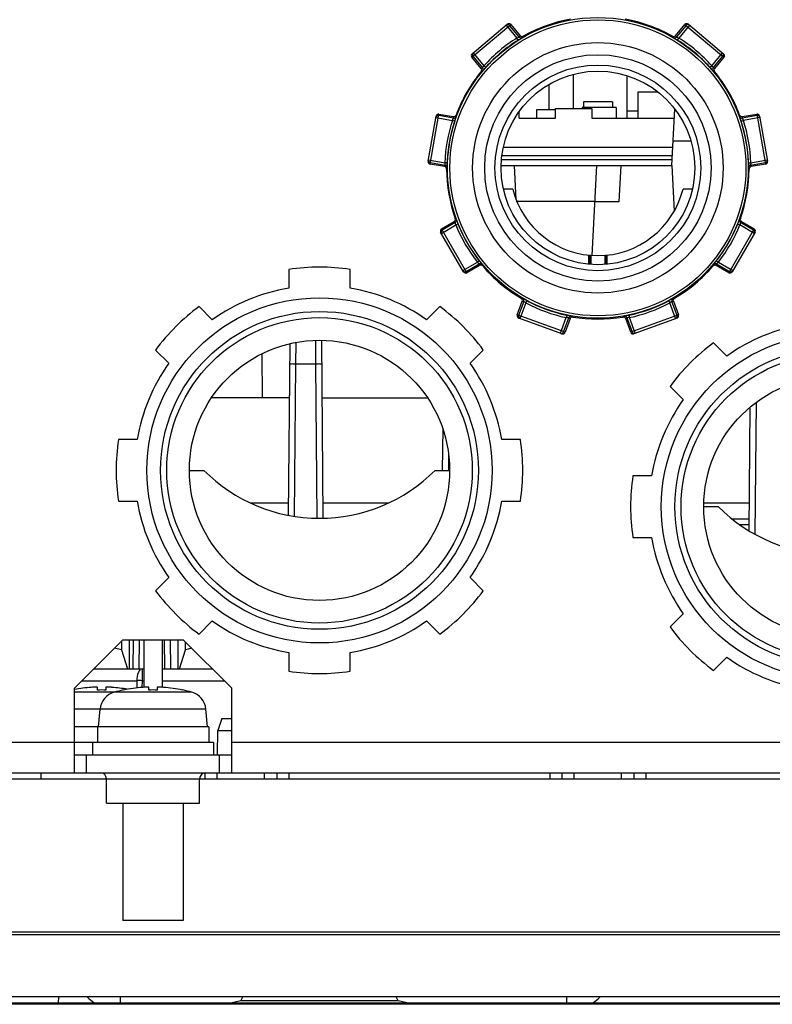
# Model space of a CAD drawing. Header units: millimetres. Extents: x 0 to 1200, y 0 to 1150.
# Tile 7 of 80: x 412 to 474, y 154 to 235. Entities that reach past the tile are written whole.
import ezdxf

# ---------------------------------------------------------------- set-up
doc = ezdxf.new("R2010")
doc.units = ezdxf.units.MM
doc.header["$LTSCALE"] = 74.962963
doc.layers.get('0').update_dxf_attribs({"linetype": 'CONTINUOUS'})
doc.layers.add('00_COMPONENTS', color=7, linetype='CONTINUOUS')

msp = doc.modelspace()

# ---------------------------------------------------------------- linework, layer by layer
at = {"color": 7, "linetype": 'CONTINUOUS'}
for p, q in [((462.944, 227.366), (462.044, 227.366)), ((465.744, 222.866), (465.989, 227.534)), ((465.786, 223.666), (451.709, 223.666)), ((451.649, 222.866), (465.744, 222.866)), ((452.892, 220.03), (452.744, 222.866)), ((459.544, 222.866), (459.154, 215.435)), ((465.744, 222.866), (465.942, 219.08)), ((461.384, 219.866), (459.387, 219.866)), ((436.802, 208.413), (436.931, 193.711)), ((434.183, 208.129), (434.059, 193.958)), ((431.878, 207.302), (431.904, 203.666)), ((434.144, 203.666), (427.726, 203.666)), ((436.844, 203.666), (445.562, 203.666)), ((472.148, 192.665), (472.237, 202.902)), ((446.822, 201.122), (446.792, 197.666)), ((434.068, 194.966), (430.956, 194.966)), ((442.332, 194.966), (436.92, 194.966)), ((472.168, 194.966), (468.399, 194.966)), ((421.248, 181.266), (421.269, 183.666)), ((423.644, 183.666), (423.644, 179.731)), ((424.318, 183.666), (424.339, 181.266)), ((417.994, 181.266), (422.144, 181.266)), ((423.644, 181.266), (427.794, 181.266)), ((418.294, 179.508), (418.294, 179.731)), ((418.994, 179.731), (418.994, 179.508)), ((420.444, 179.508), (420.444, 179.513)), ((422.544, 179.508), (422.544, 179.731)), ((423.244, 179.731), (423.244, 179.508)), ((425.344, 179.513), (425.344, 179.508)), ((418.394, 176.466), (418.522, 177.927)), ((427.394, 176.466), (427.266, 177.927)), ((428.566, 177.166), (428.249, 176.166)), ((428.566, 177.166), (429.394, 177.166)), ((427.494, 176.466), (416.394, 176.466)), ((418.294, 176.466), (418.294, 175.166)), ((427.494, 176.466), (427.494, 175.166)), ((428.214, 174.169), (428.249, 176.166)), ((428.249, 176.166), (429.394, 176.166)), ((427.894, 175.166), (416.394, 175.166)), ((417.894, 175.166), (417.894, 174.166)), ((427.894, 175.166), (427.894, 174.166)), ((428.179, 172.166), (428.188, 172.669)), ((432.109, 172.166), (432.1, 172.666)), ((457.679, 172.166), (457.687, 172.663)), ((461.609, 172.166), (461.6, 172.663)), ((410.469, 172.166), (419.044, 172.166)), ((426.744, 172.166), (497.644, 172.166)), ((420.394, 170.166), (420.394, 160.466)), ((425.394, 170.166), (425.394, 160.466)), ((425.394, 160.466), (420.394, 160.466)), ((379.144, 159.533), (494.144, 159.533)), ((489.144, 159.271), (384.144, 159.271)), ((485.812, 154.166), (385.1, 154.166)), ((415.096, 153.666), (415.1, 154.166))]:
    msp.add_line(p, q, dxfattribs=at)
at = {"color": 9, "linetype": 'CONTINUOUS'}
for p, q in [((467.332, 224.868), (465.849, 224.868)), ((451.676, 223.36), (465.77, 223.36)), ((461.541, 222.866), (461.384, 219.866)), ((452.898, 219.918), (459.389, 219.918)), ((436.304, 208.411), (436.32, 206.453)), ((434.682, 208.235), (434.668, 206.453)), ((434.668, 206.453), (434.558, 193.866)), ((436.32, 206.453), (434.668, 206.453)), ((436.32, 206.453), (436.431, 193.709)), ((472.645, 192.378), (472.741, 203.299)), ((447.303, 199.043), (447.291, 197.666)), ((421.748, 181.266), (421.769, 183.666)), ((423.818, 183.666), (423.839, 181.266)), ((421.982, 181.266), (421.982, 180.283)), ((417.011, 180.283), (421.554, 180.283)), ((421.554, 180.283), (421.551, 179.685)), ((421.982, 180.283), (421.98, 179.731)), ((421.982, 180.283), (422.144, 180.283)), ((423.644, 180.283), (428.776, 180.283)), ((426.1, 179.33), (416.394, 179.33)), ((427.266, 177.927), (416.394, 177.927)), ((413.644, 172.166), (413.644, 172.666)), ((427.167, 172.666), (427.167, 172.166)), ((433.12, 172.666), (433.12, 172.166)), ((434.112, 172.666), (434.112, 172.166)), ((455.675, 172.666), (455.675, 172.166)), ((456.667, 172.666), (456.667, 172.166)), ((462.62, 172.666), (462.62, 172.166)), ((463.612, 172.666), (463.612, 172.166)), ((420.197, 153.666), (420.197, 154.166)), ((457.091, 153.666), (457.091, 154.166))]:
    msp.add_line(p, q, dxfattribs=at)
at = {"color": 3, "linetype": 'CONTINUOUS'}
msp.add_line((422.144, 183.666), (422.144, 179.731), dxfattribs=at)
at = {"color": 9, "linetype": 'CONTINUOUS'}
msp.add_arc((421.768, 128.491), 51.793, 89.76341, 90.23659, dxfattribs=at)
at = {"color": 7, "linetype": 'CONTINUOUS'}
for centre, radius, start, end in [((418.644, 167.766), 11.995, 94.06358, 100.81112), ((418.644, 167.766), 11.747, 88.29266, 91.70734), ((420.116, 177.788), 1.6, 105.49397, 175), ((418.995, 172.713), 7.035, 85.93647, 86.23658), ((418.644, 167.766), 11.995, 79.7972, 85.93642), ((422.894, 167.766), 12, 101.78072, 105.49397), ((422.894, 167.766), 11.995, 94.06358, 101.78581), ((422.894, 167.766), 11.747, 88.29266, 91.70734), ((423.245, 172.713), 7.035, 85.93647, 86.23658), ((422.894, 167.766), 11.995, 78.21419, 85.93642), ((422.894, 167.766), 12, 74.50603, 78.21928), ((425.672, 177.788), 1.6, 5, 74.50603), ((419.697, 156.166), 3, 221.91763, 236.62436), ((457.591, 156.166), 3, 303.37623, 318.08282)]:
    msp.add_arc(centre, radius, start, end, dxfattribs=at)
at = {"color": 9, "linetype": 'CONTINUOUS'}
for points, knots in [([(434.668, 206.453), (434.604, 206.454), (434.49, 206.451), (434.323, 206.462), (434.247, 206.438), (434.168, 206.462), (434.168, 206.449)], [0, 0, 0, 0, 0.38205, 0.706956, 0.923447, 1, 1, 1, 1]), ([(436.82, 206.449), (436.819, 206.462), (436.741, 206.438), (436.665, 206.462), (436.497, 206.451), (436.383, 206.454), (436.32, 206.453)], [0, 0, 0, 0, 0.076553, 0.293044, 0.61795, 1, 1, 1, 1]), ([(421.982, 181.266), (421.843, 181.266), (421.581, 180.87), (421.556, 180.519), (421.554, 180.283)], [0, 0, 0, 0, 0.36967, 1, 1, 1, 1])]:
    msp.add_open_spline(points, degree=3, knots=knots, dxfattribs=at)
at = {"color": 7, "linetype": 'CONTINUOUS'}
for points, knots in [([(418.294, 179.731), (418.294, 179.734), (418.276, 179.739), (418.252, 179.742), (418.204, 179.745), (418.143, 179.746), (418.068, 179.745), (417.95, 179.741), (417.858, 179.735), (417.794, 179.731)], [0, 0, 0, 0, 0.022766, 0.080073, 0.17217, 0.29595, 0.446791, 0.618918, 1, 1, 1, 1]), ([(418.995, 179.733), (418.995, 179.733), (418.994, 179.732), (418.994, 179.731), (418.994, 179.731)], [0, 0, 0, 0, 0.546702, 1, 1, 1, 1]), ([(419.457, 179.733), (419.4, 179.737), (419.317, 179.741), (419.212, 179.745), (419.144, 179.746), (419.088, 179.745), (419.044, 179.743), (419.015, 179.739), (418.999, 179.737), (418.995, 179.733)], [0, 0, 0, 0, 0.370383, 0.537061, 0.684243, 0.807309, 0.902475, 0.967019, 1, 1, 1, 1]), ([(422.544, 179.731), (422.544, 179.734), (422.526, 179.739), (422.502, 179.742), (422.454, 179.745), (422.393, 179.746), (422.318, 179.745), (422.2, 179.741), (422.108, 179.735), (422.044, 179.731)], [0, 0, 0, 0, 0.022766, 0.080073, 0.17217, 0.29595, 0.446791, 0.618918, 1, 1, 1, 1]), ([(423.245, 179.733), (423.245, 179.733), (423.244, 179.732), (423.244, 179.731), (423.244, 179.731)], [0, 0, 0, 0, 0.546702, 1, 1, 1, 1]), ([(423.707, 179.733), (423.65, 179.737), (423.567, 179.741), (423.462, 179.745), (423.394, 179.746), (423.338, 179.745), (423.294, 179.743), (423.265, 179.739), (423.249, 179.737), (423.245, 179.733)], [0, 0, 0, 0, 0.370383, 0.537061, 0.684243, 0.807309, 0.902475, 0.967019, 1, 1, 1, 1])]:
    msp.add_open_spline(points, degree=3, knots=knots, dxfattribs=at)
at = {"layer": '00_COMPONENTS', "color": 9, "linetype": 'CONTINUOUS'}
for p, q in [((449.229, 231.811), (452.446, 234.511)), ((452.071, 234.457), (452.959, 233.398)), ((453.148, 233.483), (452.352, 234.432)), ((466.935, 234.432), (466.14, 233.483)), ((467.217, 234.457), (466.329, 233.398)), ((466.841, 234.511), (470.059, 231.811)), ((453.064, 233.229), (452.959, 233.398)), ((466.223, 233.229), (466.329, 233.398)), ((449.347, 232.171), (450.235, 231.113)), ((469.052, 231.113), (469.94, 232.171)), ((449.323, 231.89), (450.119, 230.941)), ((469.169, 230.941), (469.965, 231.89)), ((450.384, 230.98), (450.235, 231.113)), ((468.904, 230.98), (469.052, 231.113)), ((445.787, 222.977), (446.517, 227.113)), ((472.771, 227.113), (473.5, 222.977)), ((446.264, 226.83), (447.624, 226.59)), ((447.714, 226.777), (446.495, 226.992)), ((447.814, 226.528), (447.624, 226.59)), ((471.474, 226.528), (471.664, 226.59)), ((472.792, 226.992), (471.573, 226.777)), ((473.024, 226.83), (471.664, 226.59)), ((445.646, 223.329), (447.007, 223.089)), ((445.809, 223.098), (447.028, 222.883)), ((447.207, 223.082), (447.007, 223.089)), ((472.081, 223.082), (472.281, 223.089)), ((472.26, 222.883), (473.479, 223.098)), ((472.281, 223.089), (473.641, 223.329)), ((447.863, 218.147), (446.791, 217.528)), ((472.497, 217.528), (471.425, 218.147)), ((446.717, 217.255), (447.914, 217.946)), ((448.829, 213.997), (446.729, 217.635)), ((448.099, 218.021), (447.914, 217.946)), ((472.558, 217.635), (470.458, 213.997)), ((471.189, 218.021), (471.374, 217.946)), ((472.57, 217.255), (471.374, 217.946)), ((448.495, 214.176), (449.691, 214.867)), ((449.849, 214.991), (449.691, 214.867)), ((459.005, 215.444), (459.005, 214.694)), ((460.283, 215.444), (460.283, 214.694)), ((469.439, 214.991), (469.597, 214.867)), ((469.597, 214.867), (470.793, 214.176)), ((448.768, 214.103), (449.84, 214.722)), ((469.448, 214.722), (470.52, 214.103)), ((453.523, 211.632), (453.1, 210.468)), ((453.786, 211.687), (453.692, 211.51)), ((465.502, 211.687), (465.596, 211.51)), ((466.188, 210.468), (465.764, 211.632)), ((453.692, 211.51), (453.288, 210.4)), ((466.068, 210.212), (465.596, 211.51)), ((456.932, 209.074), (452.985, 210.51)), ((453.219, 210.212), (453.288, 210.4)), ((456.56, 208.996), (457.033, 210.294)), ((456.816, 209.116), (457.24, 210.279)), ((457.074, 210.49), (457.033, 210.294)), ((462.048, 210.279), (462.471, 209.116)), ((462.214, 210.49), (462.255, 210.294)), ((462.728, 208.996), (462.255, 210.294)), ((466.303, 210.51), (462.356, 209.074)), ((472.152, 193.166), (471.382, 193.166)), ((416.394, 175.166), (373.519, 175.166)), ((499.769, 175.166), (429.394, 175.166)), ((417.394, 172.666), (417.394, 174.166)), ((428.394, 172.666), (428.394, 174.166)), ((419.044, 172.166), (426.744, 172.166))]:
    msp.add_line(p, q, dxfattribs=at)
at = {"layer": '00_COMPONENTS', "color": 7, "linetype": 'CONTINUOUS'}
for p, q in [((449.254, 232.093), (452.164, 234.535)), ((452.446, 234.511), (453.224, 233.584)), ((466.064, 233.584), (466.841, 234.511)), ((467.123, 234.535), (470.034, 232.093)), ((450.007, 230.884), (449.229, 231.811)), ((470.059, 231.811), (469.281, 230.884)), ((457.594, 230.398), (457.594, 227.566)), ((455.594, 229.563), (455.594, 227.466)), ((462.044, 230.296), (462.044, 226.766)), ((460.844, 228.116), (458.444, 228.116)), ((458.444, 228.116), (458.444, 227.666)), ((460.844, 228.116), (460.844, 227.666)), ((446.517, 227.113), (447.708, 226.903)), ((453.144, 226.766), (453.144, 227.328)), ((456.144, 227.466), (454.569, 227.466)), ((454.569, 227.466), (454.569, 226.766)), ((456.144, 227.566), (459.144, 227.566)), ((456.144, 226.766), (456.144, 227.566)), ((461.144, 227.666), (458.344, 227.666)), ((458.344, 227.666), (458.344, 227.566)), ((459.144, 227.566), (459.144, 226.766)), ((461.144, 227.666), (461.144, 226.766)), ((471.579, 226.903), (472.771, 227.113)), ((445.625, 223.209), (446.285, 226.951)), ((453.144, 226.766), (456.144, 226.766)), ((459.144, 226.766), (465.948, 226.766)), ((473.003, 226.951), (473.663, 223.209)), ((451.827, 224.366), (465.822, 224.366)), ((446.979, 222.767), (445.787, 222.977)), ((473.5, 222.977), (472.309, 222.767)), ((452.608, 220.916), (451.838, 220.916)), ((467.45, 220.916), (466.679, 220.916)), ((446.729, 217.635), (447.777, 218.24)), ((471.51, 218.24), (472.558, 217.635)), ((448.556, 214.071), (446.656, 217.361)), ((472.632, 217.361), (470.732, 214.071)), ((458.888, 214.702), (458.888, 215.455)), ((458.988, 215.446), (458.988, 214.696)), ((459.058, 215.44), (459.058, 214.687)), ((460.23, 215.44), (460.23, 214.687)), ((460.3, 215.446), (460.3, 214.696)), ((460.4, 214.702), (460.4, 215.455)), ((434.104, 214.268), (434.104, 212.725)), ((439.184, 212.725), (439.184, 214.268)), ((449.877, 214.602), (448.829, 213.997)), ((470.458, 213.997), (469.41, 214.602)), ((452.985, 210.51), (453.399, 211.647)), ((465.889, 211.647), (466.303, 210.51)), ((427.792, 210.11), (426.7, 211.202)), ((446.588, 211.202), (445.496, 210.11)), ((456.675, 208.954), (453.105, 210.254)), ((457.345, 210.211), (456.932, 209.074)), ((462.356, 209.074), (461.942, 210.211)), ((466.183, 210.254), (462.613, 208.954)), ((423.108, 207.61), (424.199, 206.518)), ((449.088, 206.518), (450.18, 207.61)), ((470.292, 207.11), (469.2, 208.202)), ((465.608, 204.61), (466.699, 203.518)), ((421.585, 200.206), (420.041, 200.206)), ((453.246, 200.206), (451.703, 200.206)), ((425.896, 197.666), (427.095, 197.666)), ((446.193, 197.666), (447.392, 197.666)), ((464.085, 197.206), (462.541, 197.206)), ((420.041, 195.126), (421.585, 195.126)), ((451.703, 195.126), (453.246, 195.126)), ((468.396, 194.666), (469.595, 194.666)), ((470.713, 193.666), (472.157, 193.666)), ((462.541, 192.126), (464.085, 192.126)), ((424.199, 188.814), (423.108, 187.722)), ((450.18, 187.722), (449.088, 188.814)), ((466.699, 185.814), (465.608, 184.722)), ((426.7, 184.13), (427.792, 185.221)), ((445.496, 185.221), (446.588, 184.13)), ((420.29, 183.562), (420.29, 182.837)), ((420.914, 183.666), (420.914, 181.266)), ((424.954, 183.666), (424.954, 181.266)), ((425.578, 182.837), (425.578, 183.482)), ((420.29, 182.837), (419.699, 182.971)), ((420.29, 182.837), (420.788, 181.266)), ((425.08, 181.266), (425.578, 182.837)), ((426.093, 182.967), (425.578, 182.837)), ((434.104, 182.607), (434.104, 181.063)), ((439.184, 181.063), (439.184, 182.607)), ((469.2, 181.13), (470.292, 182.221)), ((416.394, 174.166), (429.394, 174.166)), ((430.143, 153.809), (429.425, 153.666)), ((430.143, 153.809), (430.32, 154.166)), ((443.145, 153.809), (430.143, 153.809)), ((443.145, 153.809), (442.968, 154.166)), ((443.863, 153.666), (443.145, 153.809)), ((387.911, 153.666), (485.377, 153.666)), ((485.247, 153.535), (388.04, 153.535))]:
    msp.add_line(p, q, dxfattribs=at)
at = {"layer": '00_COMPONENTS', "color": 6, "linetype": 'CONTINUOUS'}
for p, q in [((464.636, 228.916), (462.944, 228.916)), ((462.944, 228.916), (462.944, 226.766))]:
    msp.add_line(p, q, dxfattribs=at)
at = {"layer": '00_COMPONENTS', "color": 3, "linetype": 'CONTINUOUS'}
for p, q in [((416.394, 179.666), (420.394, 183.666)), ((420.394, 183.666), (425.394, 183.666)), ((425.394, 183.666), (429.394, 179.666)), ((416.394, 172.666), (416.394, 179.666)), ((429.394, 172.666), (429.394, 179.666)), ((364.144, 172.666), (509.144, 172.666)), ((419.044, 170.166), (419.044, 172.166)), ((426.744, 170.166), (426.744, 172.166)), ((419.044, 170.166), (426.744, 170.166))]:
    msp.add_line(p, q, dxfattribs=at)
at = {"layer": '00_COMPONENTS', "color": 9, "linetype": 'CONTINUOUS'}
for radius in [12.43, 12.23, 8.5]:
    msp.add_circle((459.644, 222.666), radius, dxfattribs=at)
at = {"layer": '00_COMPONENTS', "color": 7, "linetype": 'CONTINUOUS'}
for centre, radius in [((459.644, 222.666), 10.35), ((459.644, 222.666), 9.35), ((459.644, 222.666), 8), ((436.644, 197.666), 14.262), ((436.644, 197.666), 13.132), ((436.644, 197.666), 12.624), ((436.644, 197.666), 10.751), ((479.144, 194.666), 14.262), ((479.144, 194.666), 13.132), ((479.144, 194.666), 12.624), ((479.144, 194.666), 10.751)]:
    msp.add_circle(centre, radius, dxfattribs=at)
at = {"layer": '00_COMPONENTS', "color": 9, "linetype": 'CONTINUOUS'}
for centre, radius, start, end in [((452.199, 234.303), 0.2, 39.99082, 92.28879), ((467.088, 234.303), 0.2, 50.02728, 140.02727), ((465.199, 224.407), 15.086, 142.53707, 143.01463), ((454.089, 224.407), 15.086, 36.98537, 37.46293), ((459.644, 222.666), 12.644, 121.9184, 138.0816), ((459.644, 222.666), 12.444, 121.9184, 138.0816), ((453.301, 233.612), 0.2, 220.01105, 300.02463), ((465.323, 224.567), 14.86, 142.86471, 143.34395), ((453.965, 224.567), 14.86, 36.65605, 37.13529), ((465.986, 233.612), 0.2, 239.97364, 319.98801), ((459.644, 222.666), 12.444, 41.9184, 58.0816), ((459.644, 222.666), 12.644, 41.9184, 58.0816), ((449.476, 232.018), 0.2, 130.02728, 220.02727), ((469.812, 232.018), 0.2, 319.97273, 49.97272), ((456.964, 217.498), 15.086, 116.98537, 117.46293), ((456.785, 217.403), 14.86, 116.65605, 117.13529), ((449.965, 230.813), 0.2, 319.97363, 39.988), ((469.322, 230.813), 0.2, 140.01105, 220.02463), ((462.324, 217.498), 15.086, 62.53707, 63.01463), ((462.502, 217.403), 14.86, 62.86471, 63.34395), ((446.459, 226.796), 0.199, 162.39436, 169.97486), ((446.461, 226.795), 0.2, 79.97532, 162.4444), ((459.644, 222.666), 12.644, 161.9184, 178.0816), ((459.644, 222.666), 12.444, 161.9184, 178.0816), ((462.78, 227.571), 15.086, 182.53707, 183.01463), ((447.749, 226.974), 0.2, 260.01105, 340.02463), ((462.772, 227.773), 14.86, 182.86471, 183.34395), ((456.516, 227.773), 14.86, 356.65605, 357.13529), ((471.539, 226.974), 0.2, 199.97364, 279.98801), ((459.644, 222.666), 12.444, 1.9184, 18.0816), ((456.508, 227.571), 15.086, 356.98537, 357.46293), ((459.644, 222.666), 12.644, 1.9184, 18.0816), ((472.827, 226.795), 0.2, 10.02728, 100.02727), ((445.843, 223.294), 0.2, 170.02728, 260.02727), ((473.444, 223.294), 0.2, 279.97532, 2.4444), ((473.446, 223.295), 0.199, 2.39436, 9.97486), ((460.913, 216.984), 15.086, 156.98537, 157.46293), ((446.993, 222.686), 0.2, 359.97364, 79.98801), ((460.837, 216.797), 14.86, 156.65605, 157.13529), ((472.295, 222.686), 0.2, 100.01105, 180.02463), ((458.451, 216.797), 14.86, 22.86471, 23.34395), ((458.375, 216.984), 15.086, 22.53707, 23.01463), ((458.893, 228.439), 15.086, 222.53707, 223.01463), ((447.763, 218.321), 0.2, 300.01105, 20.02463), ((458.758, 228.589), 14.86, 222.86471, 223.34395), ((471.525, 218.321), 0.2, 159.97364, 239.98801), ((460.53, 228.589), 14.86, 316.65605, 317.13529), ((460.394, 228.439), 15.086, 316.98537, 317.46293), ((446.89, 217.355), 0.2, 119.97273, 209.97272), ((459.644, 222.666), 12.644, 201.9184, 218.0816), ((459.644, 222.666), 12.444, 201.9184, 218.0816), ((459.644, 222.666), 12.444, 321.9184, 338.0816), ((459.644, 222.666), 12.644, 321.9184, 338.0816), ((472.397, 217.355), 0.2, 330.02728, 60.02727), ((448.668, 214.277), 0.2, 210.02728, 300.02727), ((449.94, 214.549), 0.2, 39.97364, 119.98801), ((464.268, 219.129), 15.086, 196.98537, 197.46293), ((464.33, 218.937), 14.86, 196.65605, 197.13529), ((454.958, 218.937), 14.86, 342.86471, 343.34395), ((469.348, 214.549), 0.2, 60.01105, 140.02463), ((455.02, 219.129), 15.086, 342.53707, 343.01463), ((470.62, 214.277), 0.2, 239.97273, 329.97272), ((455.158, 226.633), 14.86, 262.86471, 263.34395), ((455.358, 226.606), 15.086, 262.53707, 263.01463), ((453.335, 211.7), 0.2, 340.01105, 60.02463), ((459.644, 222.666), 12.444, 241.9184, 258.0816), ((459.644, 222.666), 12.444, 281.9184, 298.0816), ((465.952, 211.7), 0.2, 119.97364, 199.98801), ((463.93, 226.606), 15.086, 276.98537, 277.46293), ((464.13, 226.633), 14.86, 276.65605, 277.13529), ((459.644, 222.666), 12.644, 241.91819, 258.0816), ((459.644, 222.666), 12.644, 281.9184, 298.0816), ((453.288, 210.4), 0.2, 159.97273, 249.97272), ((457.428, 210.211), 0.2, 79.97364, 159.98801), ((465.459, 222.929), 15.086, 236.98537, 237.46293), ((465.631, 222.822), 14.86, 236.65605, 237.13529), ((453.657, 222.822), 14.86, 302.86471, 303.34395), ((461.86, 210.211), 0.2, 20.01105, 100.02463), ((453.828, 222.929), 15.086, 302.53707, 303.01463), ((466, 210.399), 0.199, 290.02514, 297.60564), ((466, 210.4), 0.2, 297.5556, 20.02468), ((456.628, 209.183), 0.199, 250.02514, 257.60564), ((456.628, 209.184), 0.2, 257.5556, 340.02468), ((462.659, 209.184), 0.2, 199.97273, 289.97272)]:
    msp.add_arc(centre, radius, start, end, dxfattribs=at)
at = {"layer": '00_COMPONENTS', "color": 7, "linetype": 'CONTINUOUS'}
for centre, radius, start, end in [((459.644, 222.666), 12.5, 100.43418, 119.56582), ((459.644, 222.666), 12.5, 60.43418, 79.56582), ((453.377, 233.712), 0.2, 220.01417, 299.58982), ((465.91, 233.712), 0.2, 240.41019, 319.98582), ((459.644, 222.666), 12.5, 140.43418, 159.56582), ((449.854, 230.755), 0.2, 320.41019, 39.98582), ((469.434, 230.755), 0.2, 140.01417, 219.58982), ((459.644, 222.666), 12.5, 20.43418, 39.56582), ((447.743, 227.1), 0.2, 260.01417, 339.58982), ((471.545, 227.1), 0.2, 200.4102, 279.98581), ((446.944, 222.57), 0.2, 0.41018, 79.98583), ((459.644, 222.666), 12.5, 180.43418, 199.56582), ((459.644, 222.666), 12.5, 340.43418, 359.56582), ((472.343, 222.57), 0.2, 100.01417, 179.58982), ((459.644, 222.666), 7.25, 193.96796, 346.03204), ((447.677, 218.413), 0.2, 300.01417, 19.58982), ((471.61, 218.413), 0.2, 160.4102, 239.98582), ((436.644, 197.666), 16.796, 81.30186, 98.69814), ((449.977, 214.429), 0.2, 40.4102, 119.98581), ((459.644, 222.666), 12.5, 220.43418, 239.56582), ((459.644, 222.666), 12.5, 300.43418, 319.56582), ((469.311, 214.429), 0.2, 60.01417, 139.58982), ((436.644, 197.666), 15.272, 99.57393, 125.42607), ((436.644, 197.666), 15.272, 54.57393, 80.42607), ((453.211, 211.716), 0.2, 340.01417, 59.58982), ((466.077, 211.716), 0.2, 120.4102, 199.98582), ((436.644, 197.666), 16.796, 126.30186, 143.69814), ((436.644, 197.666), 16.796, 36.30186, 53.69814), ((457.533, 210.143), 0.2, 80.4102, 159.98581), ((459.644, 222.666), 12.5, 260.43418, 279.56582), ((461.754, 210.143), 0.2, 20.01417, 99.58982), ((479.144, 194.666), 15.272, 99.57393, 125.42607), ((479.144, 194.666), 16.796, 126.30186, 143.69814), ((436.644, 197.666), 15.272, 144.57393, 170.42607), ((436.644, 197.666), 15.272, 9.57393, 35.42607), ((479.144, 194.666), 15.272, 144.57393, 170.42607), ((436.644, 197.666), 16.796, 171.30186, 188.69814), ((436.644, 197.666), 16.796, 351.30186, 8.69814), ((436.644, 207.191), 13.487, 224.92776, 315.07224), ((479.144, 194.666), 16.796, 171.30186, 188.69814), ((436.644, 197.666), 15.272, 189.57393, 215.42607), ((436.644, 197.666), 15.272, 324.57393, 350.42607), ((479.144, 204.191), 13.487, 224.92776, 315.07224), ((479.144, 194.666), 15.272, 189.57393, 215.42607), ((436.644, 197.666), 16.796, 216.30186, 233.69814), ((436.644, 197.666), 16.796, 306.30186, 323.69814), ((436.644, 197.666), 15.272, 234.57393, 260.42607), ((436.644, 197.666), 15.272, 279.57393, 305.42607), ((479.144, 194.666), 16.796, 216.30186, 233.69814), ((479.144, 194.666), 15.272, 234.57393, 260.42607), ((436.644, 197.666), 16.796, 261.30186, 278.69814)]:
    msp.add_arc(centre, radius, start, end, dxfattribs=at)
at = {"layer": '00_COMPONENTS', "color": 3, "linetype": 'CONTINUOUS'}
for centre, start, end in [((418.544, 172.166), 0, 90), ((427.244, 172.166), 90, 180)]:
    msp.add_arc(centre, 0.5, start, end, dxfattribs=at)
at = {"layer": '00_COMPONENTS', "color": 7, "linetype": 'CONTINUOUS'}
for centre, major_axis, start_param, end_param in [((452.293, 234.382), (0.153, 0.129), 0, 1.570796), ((466.995, 234.382), (0.153, -0.129), 1.570796, 3.141593), ((449.382, 231.94), (0.153, 0.129), 1.570796, 3.141593), ((469.905, 231.94), (0.153, -0.129), 0, 1.570796), ((446.482, 226.916), (0.035, 0.197), 0, 1.570796), ((472.806, 226.916), (-0.035, 0.197), -1.570796, 0), ((445.822, 223.174), (0.035, 0.197), 1.570796, 3.141593), ((473.466, 223.174), (-0.035, 0.197), -3.141593, -1.570796), ((446.829, 217.461), (-0.1, 0.173), 0, 1.570796), ((472.458, 217.461), (0.1, 0.173), -1.570796, 0), ((448.729, 214.171), (-0.1, 0.173), 1.570796, 3.141593), ((470.559, 214.171), (0.1, 0.173), -3.141593, -1.570796), ((453.173, 210.442), (0.188, -0.068), 3.141593, 4.712389), ((466.115, 210.442), (0.188, 0.068), -1.570796, 0), ((456.743, 209.142), (0.188, -0.068), -1.570796, 0), ((462.544, 209.142), (0.188, 0.068), -3.141593, -1.570796)]:
    msp.add_ellipse(centre, major_axis=major_axis, ratio=0.999048, start_param=start_param, end_param=end_param, dxfattribs=at)
at = {"layer": '00_COMPONENTS', "color": 9, "linetype": 'CONTINUOUS'}
msp.add_open_spline([(452.071, 234.457), (452.104, 234.484), (452.148, 234.501), (452.191, 234.503)], degree=3, dxfattribs=at)
for points, knots in [([(452.959, 233.398), (452.982, 233.409), (453.025, 233.428), (453.077, 233.45), (453.111, 233.465), (453.13, 233.473), (453.141, 233.479), (453.147, 233.482), (453.148, 233.483)], [0, 0, 0, 0, 0.367198, 0.686144, 0.812813, 0.910136, 0.973478, 1, 1, 1, 1]), ([(453.064, 233.229), (453.107, 233.255), (453.185, 233.303), (453.277, 233.36), (453.337, 233.397), (453.369, 233.417), (453.389, 233.43), (453.399, 233.436), (453.401, 233.439)], [0, 0, 0, 0, 0.373976, 0.69339, 0.817853, 0.912444, 0.97385, 1, 1, 1, 1]), ([(465.886, 233.439), (465.888, 233.436), (465.899, 233.43), (465.918, 233.417), (465.95, 233.397), (466.011, 233.36), (466.103, 233.303), (466.181, 233.255), (466.223, 233.229)], [0, 0, 0, 0, 0.026148, 0.087555, 0.182146, 0.306608, 0.626021, 1, 1, 1, 1]), ([(466.14, 233.483), (466.14, 233.482), (466.147, 233.479), (466.158, 233.473), (466.176, 233.465), (466.211, 233.45), (466.262, 233.428), (466.306, 233.409), (466.329, 233.398)], [0, 0, 0, 0, 0.026521, 0.089863, 0.187186, 0.313856, 0.632799, 1, 1, 1, 1]), ([(450.119, 230.941), (450.12, 230.942), (450.124, 230.948), (450.132, 230.957), (450.143, 230.974), (450.164, 231.005), (450.195, 231.053), (450.221, 231.092), (450.235, 231.113)], [0, 0, 0, 0, 0.026521, 0.089863, 0.187186, 0.313855, 0.632796, 1, 1, 1, 1]), ([(450.119, 230.684), (450.122, 230.686), (450.129, 230.695), (450.146, 230.712), (450.171, 230.74), (450.218, 230.793), (450.29, 230.874), (450.351, 230.943), (450.384, 230.98)], [0, 0, 0, 0, 0.026149, 0.087555, 0.182146, 0.306607, 0.626018, 1, 1, 1, 1]), ([(468.904, 230.98), (468.937, 230.943), (468.998, 230.874), (469.07, 230.793), (469.117, 230.74), (469.142, 230.712), (469.159, 230.695), (469.166, 230.686), (469.169, 230.684)], [0, 0, 0, 0, 0.373978, 0.693391, 0.817853, 0.912444, 0.97385, 1, 1, 1, 1]), ([(469.052, 231.113), (469.067, 231.092), (469.093, 231.053), (469.124, 231.005), (469.145, 230.974), (469.156, 230.957), (469.164, 230.948), (469.167, 230.942), (469.169, 230.941)], [0, 0, 0, 0, 0.3672, 0.686144, 0.812813, 0.910136, 0.973478, 1, 1, 1, 1]), ([(447.624, 226.59), (447.635, 226.613), (447.656, 226.656), (447.681, 226.706), (447.698, 226.74), (447.707, 226.758), (447.711, 226.769), (447.715, 226.775), (447.714, 226.777)], [0, 0, 0, 0, 0.367198, 0.686144, 0.812813, 0.910136, 0.973478, 1, 1, 1, 1]), ([(447.814, 226.528), (447.83, 226.575), (447.858, 226.663), (447.893, 226.765), (447.915, 226.833), (447.927, 226.868), (447.933, 226.891), (447.937, 226.902), (447.937, 226.906)], [0, 0, 0, 0, 0.373976, 0.69339, 0.817853, 0.912444, 0.97385, 1, 1, 1, 1]), ([(471.351, 226.906), (471.35, 226.902), (471.355, 226.891), (471.361, 226.868), (471.373, 226.833), (471.395, 226.765), (471.429, 226.663), (471.458, 226.575), (471.474, 226.528)], [0, 0, 0, 0, 0.026148, 0.087555, 0.182146, 0.306608, 0.626021, 1, 1, 1, 1]), ([(471.573, 226.777), (471.573, 226.775), (471.576, 226.769), (471.581, 226.758), (471.59, 226.74), (471.606, 226.706), (471.632, 226.656), (471.653, 226.613), (471.664, 226.59)], [0, 0, 0, 0, 0.026521, 0.089863, 0.187186, 0.313856, 0.632799, 1, 1, 1, 1]), ([(447.028, 222.883), (447.029, 222.884), (447.028, 222.891), (447.028, 222.903), (447.025, 222.923), (447.021, 222.961), (447.014, 223.017), (447.009, 223.064), (447.007, 223.089)], [0, 0, 0, 0, 0.026521, 0.089863, 0.187186, 0.313856, 0.632799, 1, 1, 1, 1]), ([(447.193, 222.685), (447.194, 222.689), (447.194, 222.701), (447.196, 222.724), (447.197, 222.762), (447.199, 222.833), (447.202, 222.941), (447.205, 223.033), (447.207, 223.082)], [0, 0, 0, 0, 0.026148, 0.087555, 0.182146, 0.306608, 0.626021, 1, 1, 1, 1]), ([(472.081, 223.082), (472.083, 223.033), (472.086, 222.941), (472.088, 222.833), (472.091, 222.762), (472.091, 222.724), (472.094, 222.701), (472.093, 222.689), (472.095, 222.685)], [0, 0, 0, 0, 0.373976, 0.69339, 0.817853, 0.912444, 0.97385, 1, 1, 1, 1]), ([(472.281, 223.089), (472.278, 223.064), (472.273, 223.017), (472.267, 222.961), (472.263, 222.923), (472.26, 222.903), (472.26, 222.891), (472.259, 222.884), (472.26, 222.883)], [0, 0, 0, 0, 0.367198, 0.686144, 0.812813, 0.910136, 0.973478, 1, 1, 1, 1]), ([(447.914, 217.946), (447.907, 217.971), (447.896, 218.017), (447.883, 218.072), (447.874, 218.108), (447.87, 218.128), (447.865, 218.139), (447.864, 218.146), (447.863, 218.147)], [0, 0, 0, 0, 0.367198, 0.686144, 0.812813, 0.910136, 0.973478, 1, 1, 1, 1]), ([(448.099, 218.021), (448.081, 218.067), (448.047, 218.152), (448.007, 218.253), (447.98, 218.319), (447.967, 218.354), (447.957, 218.375), (447.953, 218.386), (447.951, 218.389)], [0, 0, 0, 0, 0.373976, 0.69339, 0.817853, 0.912444, 0.97385, 1, 1, 1, 1]), ([(471.337, 218.389), (471.335, 218.386), (471.331, 218.375), (471.321, 218.354), (471.307, 218.319), (471.281, 218.253), (471.241, 218.152), (471.207, 218.067), (471.189, 218.021)], [0, 0, 0, 0, 0.026148, 0.087555, 0.182146, 0.306608, 0.626021, 1, 1, 1, 1]), ([(471.425, 218.147), (471.424, 218.146), (471.422, 218.139), (471.418, 218.128), (471.414, 218.108), (471.405, 218.072), (471.392, 218.017), (471.38, 217.971), (471.374, 217.946)], [0, 0, 0, 0, 0.026521, 0.089863, 0.187186, 0.313856, 0.632799, 1, 1, 1, 1]), ([(449.84, 214.722), (449.84, 214.724), (449.834, 214.729), (449.827, 214.738), (449.812, 214.752), (449.785, 214.778), (449.744, 214.817), (449.709, 214.849), (449.691, 214.867)], [0, 0, 0, 0, 0.026521, 0.089863, 0.187186, 0.313856, 0.632799, 1, 1, 1, 1]), ([(450.093, 214.678), (450.092, 214.681), (450.084, 214.69), (450.071, 214.71), (450.047, 214.739), (450.004, 214.795), (449.936, 214.879), (449.879, 214.952), (449.849, 214.991)], [0, 0, 0, 0, 0.026148, 0.087555, 0.182146, 0.306608, 0.626021, 1, 1, 1, 1]), ([(469.439, 214.991), (469.409, 214.952), (469.352, 214.879), (469.284, 214.795), (469.24, 214.739), (469.217, 214.71), (469.203, 214.69), (469.195, 214.681), (469.194, 214.678)], [0, 0, 0, 0, 0.373976, 0.69339, 0.817853, 0.912444, 0.97385, 1, 1, 1, 1]), ([(469.597, 214.867), (469.578, 214.849), (469.544, 214.817), (469.503, 214.778), (469.476, 214.752), (469.461, 214.738), (469.453, 214.729), (469.448, 214.724), (469.448, 214.722)], [0, 0, 0, 0, 0.367198, 0.686144, 0.812813, 0.910136, 0.973478, 1, 1, 1, 1]), ([(453.786, 211.687), (453.742, 211.71), (453.661, 211.753), (453.566, 211.805), (453.503, 211.839), (453.471, 211.857), (453.449, 211.867), (453.439, 211.873), (453.435, 211.873)], [0, 0, 0, 0, 0.373976, 0.69339, 0.817853, 0.912444, 0.97385, 1, 1, 1, 1]), ([(453.692, 211.51), (453.671, 211.525), (453.633, 211.553), (453.588, 211.587), (453.557, 211.609), (453.541, 211.621), (453.531, 211.627), (453.525, 211.632), (453.523, 211.632)], [0, 0, 0, 0, 0.367214, 0.686157, 0.812822, 0.91014, 0.973479, 1, 1, 1, 1]), ([(465.852, 211.873), (465.849, 211.873), (465.839, 211.867), (465.817, 211.857), (465.784, 211.839), (465.721, 211.805), (465.626, 211.753), (465.545, 211.71), (465.502, 211.687)], [0, 0, 0, 0, 0.026148, 0.087555, 0.182146, 0.306608, 0.626021, 1, 1, 1, 1]), ([(465.764, 211.632), (465.762, 211.632), (465.757, 211.627), (465.746, 211.621), (465.73, 211.609), (465.7, 211.587), (465.655, 211.553), (465.616, 211.525), (465.596, 211.51)], [0, 0, 0, 0, 0.026521, 0.089863, 0.187186, 0.313856, 0.632799, 1, 1, 1, 1]), ([(457.24, 210.279), (457.238, 210.28), (457.231, 210.28), (457.219, 210.282), (457.199, 210.283), (457.162, 210.286), (457.105, 210.289), (457.058, 210.292), (457.033, 210.294)], [0, 0, 0, 0, 0.026521, 0.089863, 0.187186, 0.313856, 0.632799, 1, 1, 1, 1]), ([(457.462, 210.408), (457.46, 210.409), (457.448, 210.411), (457.425, 210.418), (457.388, 210.425), (457.318, 210.439), (457.212, 210.461), (457.122, 210.48), (457.074, 210.49)], [0, 0, 0, 0, 0.026148, 0.087555, 0.182146, 0.306608, 0.626021, 1, 1, 1, 1]), ([(462.214, 210.49), (462.165, 210.48), (462.076, 210.461), (461.969, 210.439), (461.9, 210.425), (461.863, 210.418), (461.84, 210.411), (461.828, 210.409), (461.825, 210.408)], [0, 0, 0, 0, 0.373976, 0.69339, 0.817853, 0.912444, 0.97385, 1, 1, 1, 1]), ([(462.255, 210.294), (462.23, 210.292), (462.182, 210.289), (462.126, 210.286), (462.089, 210.283), (462.069, 210.282), (462.056, 210.28), (462.049, 210.28), (462.048, 210.279)], [0, 0, 0, 0, 0.367198, 0.686144, 0.812813, 0.910136, 0.973478, 1, 1, 1, 1])]:
    msp.add_open_spline(points, degree=3, knots=knots, dxfattribs=at)

doc.saveas('drawing.dxf')
